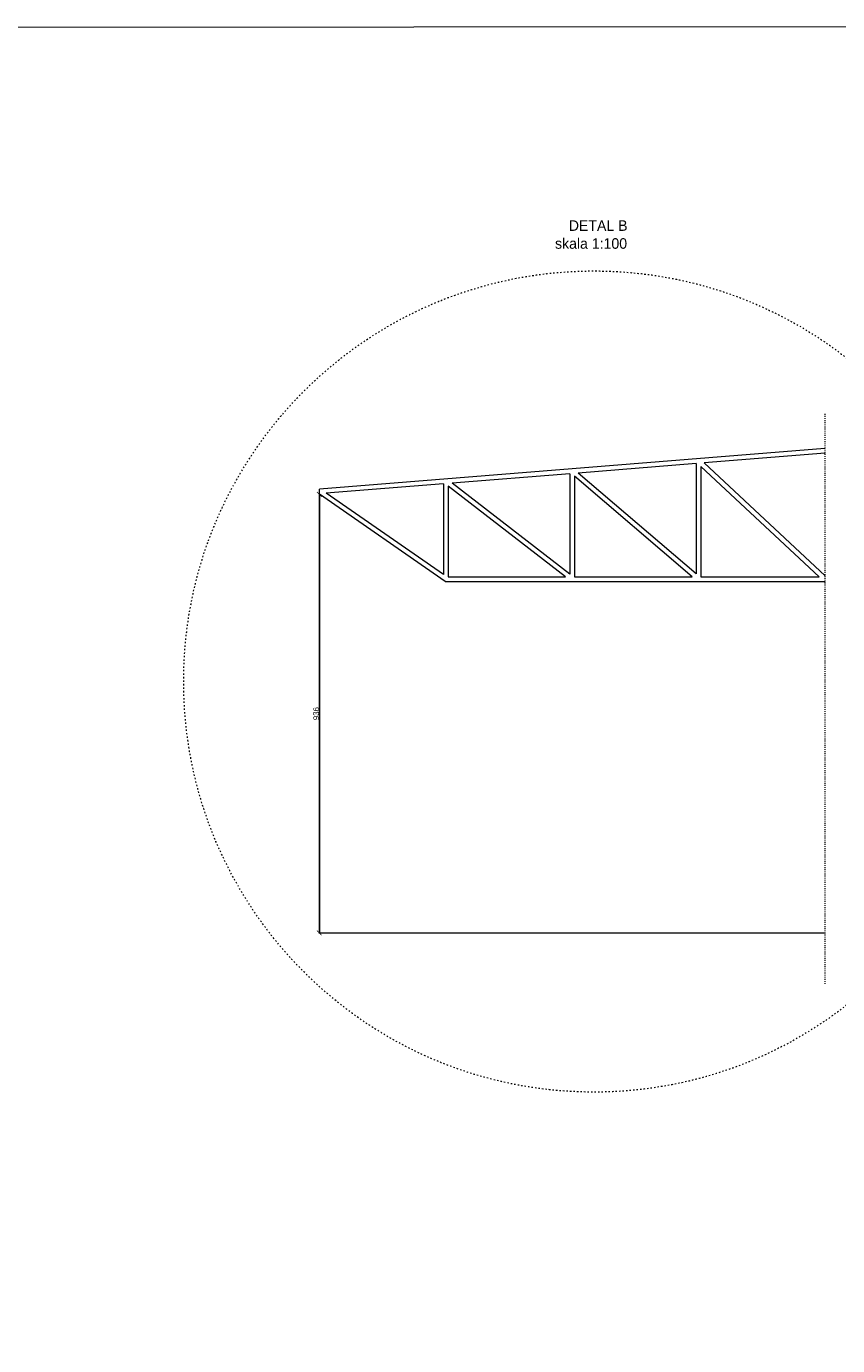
# Model space of a CAD drawing. Header units: centimetres. Extents: x -17621 to 77377, y -18613 to 66.
# Tile 133 of 173: x 32059 to 35524, y -11314 to -5683. Entities that reach past the tile are written whole.
import ezdxf

# ---------------------------------------------------------------- set-up
doc = ezdxf.new("R2010")
doc.units = ezdxf.units.CM
doc.linetypes.add('ACAD_ISO03W100', pattern=[30, 12, -18])
for name, color, linetype, lineweight in [('a_drzwi i okna', 2, 'Continuous', 0), ('a_inwentaryzacja', 141, 'Continuous', 0), ('a_wymiarowanie', 211, 'Continuous', 0), ('kratownica', 8, 'Continuous', 15)]:
    doc.layers.add(name, color=color, linetype=linetype, lineweight=lineweight)
doc.layers.add('PDF3_WIDOKOWA', color=7, linetype='Continuous')
doc.styles.add('PDF Century Gothic', font='GOTHIC.TTF')
doc.dimstyles.new('ISO-25', dxfattribs={"dimtxt": 25, "dimasz": 20, "dimexe": 0.6, "dimexo": 0.375, "dimtad": 1, "dimdec": 0, "dimtxsty": 'PDF Century Gothic', "dimblk": 'ARCHTICK', "dimcen": 2.5, "dimadec": 1, "dimazin": 0, "dimtfac": 1, "dimtdec": 0, "dimtmove": 0, "dimatfit": 3, "dimldrblk": 'ARCHTICK', "dimfxl": 2, "dimfxlon": 1, "dimarcsym": 0})

# ---------------------------------------------------------------- blocks, each defined once
blk = doc.blocks.new('_ArchTick')
at = {"color": 0, "linetype": 'ByBlock', "const_width": 0.15}
blk.add_lwpolyline([(-0.5, -0.5), (0.5, 0.5)], dxfattribs=at)
blk = doc.blocks.new('*D638')
at = {"layer": 'a_wymiarowanie', "color": 0, "linetype": 'Continuous', "lineweight": -2, "transparency": 16777216}
for p, q in [((49205.8, -10676.9), (49208.4, -10676.9)), ((49207.8, -10676.9), (49207.8, -10890)), ((49205.8, -10890), (49208.4, -10890))]:
    blk.add_line(p, q, dxfattribs=at)
at = {"layer": 'Defpoints', "color": 0, "linetype": 'Continuous', "transparency": 16777216}
for p in [(49142, -10676.9), (30435, -10890), (49207.8, -10890)]:
    blk.add_point(p, dxfattribs=at)
at = {"layer": 'a_wymiarowanie', "color": 0, "linetype": 'Continuous', "lineweight": -2, "transparency": 16777216, "xscale": 20, "yscale": 20, "zscale": 20}
for p, rotation in [((49207.8, -10676.9), 90), ((49207.8, -10890), 270)]:
    blk.add_blockref('_ArchTick', p, dxfattribs=dict(at, rotation=rotation))
at = {"layer": 'a_wymiarowanie', "color": 0, "linetype": 'Continuous', "lineweight": 0, "transparency": 16777216, "insert": (49194.1, -10783.5), "char_height": 25, "attachment_point": 5, "rotation": 90, "style": 'PDF Century Gothic'}
blk.add_mtext('213', dxfattribs=at)
blk = doc.blocks.new('*D639')
at = {"layer": 'a_wymiarowanie', "color": 0, "linetype": 'Continuous', "lineweight": -2, "transparency": 16777216}
for p, q in [((49205.8, -10844.5), (49208.4, -10844.5)), ((49207.8, -10890), (49207.8, -10844.5)), ((49205.8, -10890), (49208.4, -10890))]:
    blk.add_line(p, q, dxfattribs=at)
at = {"layer": 'Defpoints', "color": 0, "linetype": 'Continuous', "transparency": 16777216}
for p in [(49142, -10844.5), (49207.8, -10844.5), (30435, -10890)]:
    blk.add_point(p, dxfattribs=at)
at = {"layer": 'a_wymiarowanie', "color": 0, "linetype": 'Continuous', "lineweight": -2, "transparency": 16777216, "xscale": 20, "yscale": 20, "zscale": 20}
for p, rotation in [((49207.8, -10844.5), 90), ((49207.8, -10890), 270)]:
    blk.add_blockref('_ArchTick', p, dxfattribs=dict(at, rotation=rotation))
at = {"layer": 'a_wymiarowanie', "color": 0, "linetype": 'Continuous', "lineweight": 0, "transparency": 16777216, "insert": (49194.1, -10867.3), "char_height": 25, "attachment_point": 5, "rotation": 90, "style": 'PDF Century Gothic'}
blk.add_mtext('46', dxfattribs=at)
blk = doc.blocks.new('*D1021')
at = {"layer": 'a_wymiarowanie', "color": 0, "linetype": 'Continuous', "lineweight": -2, "transparency": 16777216}
for p, q in [((33308.8, -7680.6), (33311.4, -7680.6)), ((33310.8, -7680.6), (33310.8, -9552.8)), ((33308.8, -9552.8), (33311.4, -9552.8))]:
    blk.add_line(p, q, dxfattribs=at)
at = {"layer": 'Defpoints', "color": 0, "linetype": 'Continuous', "transparency": 16777216}
for p in [(33208.3, -7680.6), (33208.3, -9552.8), (33310.8, -9552.8)]:
    blk.add_point(p, dxfattribs=at)
at = {"layer": 'a_wymiarowanie', "color": 0, "linetype": 'Continuous', "lineweight": -2, "transparency": 16777216, "xscale": 20, "yscale": 20, "zscale": 20}
for p, rotation in [((33310.8, -7680.6), 90), ((33310.8, -9552.8), 270)]:
    blk.add_blockref('_ArchTick', p, dxfattribs=dict(at, rotation=rotation))
at = {"layer": 'a_wymiarowanie', "color": 0, "linetype": 'Continuous', "transparency": 16777216, "insert": (33297.1, -8616.7), "char_height": 25, "attachment_point": 5, "rotation": 90, "style": 'PDF Century Gothic'}
blk.add_mtext('936', dxfattribs=at)

msp = doc.modelspace()

# ---------------------------------------------------------------- linework, layer by layer
at = {"layer": 'a_inwentaryzacja', "linetype": 'ACAD_ISO03W100', "lineweight": 20, "ltscale": 0.5}
msp.add_circle((34483.9, -8479.7), 1752.5, dxfattribs=at)
at = {"layer": 'kratownica', "linetype": 'ACAD_ISO03W100', "ltscale": 0.3}
msp.add_line((35470.8, -9770.7), (35470.8, -7336.1), dxfattribs=at)
at = {"layer": 'kratownica', "linetype": 'Continuous'}
for p, q in [((35470, -7484.9), (34390, -7571.7)), ((35470.8, -7504.9), (34954.2, -7546.4)), ((34390, -7571.7), (33310.8, -7658.4)), ((34380.8, -7592.5), (33877.4, -7632.9)), ((34380.8, -7592.5), (34380.8, -8021.9)), ((34920.8, -7549.1), (34415.7, -7589.7)), ((34920.8, -8020.6), (34415.7, -7589.7)), ((34920.8, -7549.1), (34920.8, -8020.6)), ((34940.8, -7561.2), (34940.8, -8032.3)), ((35445.5, -8032.3), (34940.8, -7561.2)), ((35470.8, -8028.6), (34954.2, -7546.4)), ((33840.8, -7635.9), (33339.6, -7676.2)), ((33840.8, -7635.9), (33840.8, -8023.2)), ((33860.8, -7645.4), (33860.8, -8032.3)), ((34361.5, -8032.3), (33860.8, -7645.4)), ((34380.8, -8021.9), (33877.4, -7632.9)), ((34400.8, -7603.3), (34400.8, -8032.3)), ((34903.7, -8032.3), (34400.8, -7603.3)), ((33310.8, -7680.6), (33310.8, -7658.4)), ((33847.7, -8052.3), (33310.8, -7680.6)), ((33840.8, -8023.2), (33339.6, -7676.2)), ((33847.7, -8052.3), (35470.8, -8052.3)), ((33860.8, -8032.3), (34361.5, -8032.3)), ((34400.8, -8032.3), (34903.7, -8032.3)), ((34940.8, -8032.3), (35445.5, -8032.3)), ((33308, -9552.8), (34788.1, -9552.8))]:
    msp.add_line(p, q, dxfattribs=at)
at = {"layer": 'kratownica', "linetype": 'Continuous', "lineweight": 20}
msp.add_line((33310.8, -9552.8), (35470.8, -9552.8), dxfattribs=at)
at = {"layer": 'PDF3_WIDOKOWA', "color": 7, "lineweight": 5, "true_color": 0xffffff}
msp.add_lwpolyline([(23255.5, -18612.7), (23255.5, -5688.3), (38944.3, -5683.2), (38944.3, -18607.7)], close=True, dxfattribs=at)

# ---------------------------------------------------------------- texts
at = {"layer": 'a_drzwi i okna', "color": 240, "true_color": 0xed1f24, "char_height": 45, "attachment_point": 1, "style": 'PDF Century Gothic'}
for s, insert in [('DETAL B ', (34376.3, -6511)), ('skala 1:100 ', (34317.4, -6587.4))]:
    msp.add_mtext_dynamic_manual_height_columns(s, width=747.916, gutter_width=51.8, heights=[208.5], dxfattribs=dict(at, insert=insert))

# ---------------------------------------------------------------- dimensions: what is measured, and where the dimension line sits
at = {"layer": 'a_wymiarowanie', "linetype": 'Continuous'}
dim = msp.add_linear_dim(base=(33310.8, -9552.8), p1=(33208.3, -7680.6), p2=(33208.3, -9552.8), angle=90, text='936', dimstyle='ISO-25', dxfattribs=at)
dim.commit()
dim.dimension.update_dxf_attribs({"geometry": '*D1021', "text_midpoint": (33297.1, -8616.7)})
at = {"layer": 'a_wymiarowanie', "linetype": 'Continuous', "lineweight": 0}
for base, p1, p2, picture, middle in [((49207.8, -10890), (49142, -10676.9), (30435, -10890), '*D638', (49194.1, -10783.5)), ((49207.8188, -10844.5058), (30435.0409, -10890.0077), (49141.9939, -10844.5058), '*D639', (49194.0649, -10867.2568))]:
    dim = msp.add_linear_dim(base=base, p1=p1, p2=p2, angle=90, dimstyle='ISO-25', override={"dimtmove": 1}, dxfattribs=at)
    dim.commit()
    dim.dimension.update_dxf_attribs({"geometry": picture, "text_midpoint": middle})

doc.saveas('drawing.dxf')
